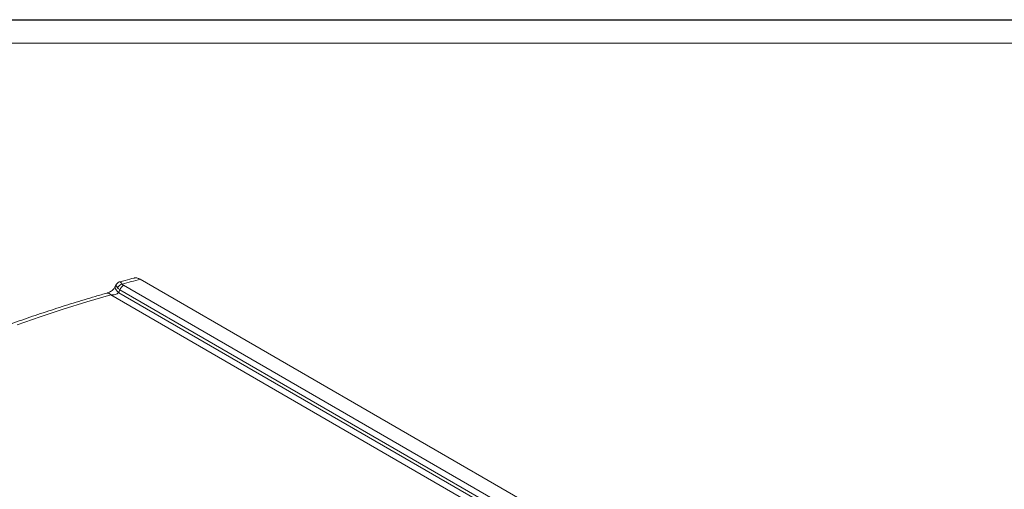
# Model space of a CAD drawing. Header units: millimetres. Extents: x 0 to 415, y 0 to 292.
# Tile 7 of 14: x 83 to 157, y 257 to 292. Entities that reach past the tile are written whole.
import ezdxf

# ---------------------------------------------------------------- set-up
doc = ezdxf.new("R2010")
doc.units = ezdxf.units.MM
doc.layers.add('FORMAT', color=179, linetype='Continuous')
doc.layers.add('SLD-0', color=179, linetype='Continuous')

msp = doc.modelspace()

# ---------------------------------------------------------------- linework, layer by layer
at = {"layer": 'FORMAT'}
msp.add_line((2.964, 292.245), (415.281, 292.245), dxfattribs=at)
at = {"layer": 'SLD-0', "color": 179, "linetype": 'Continuous', "lineweight": 18}
for p, q in [((6.621, 290.476), (413.043, 290.476)), ((89.828, 272.2), (89.766, 272.072)), ((90.4, 272.181), (153.015, 236.034)), ((153.791, 236.763), (91.663, 272.628)), ((89.428, 271.441), (87.62, 270.915)), ((152.745, 234.889), (89.428, 271.441)), ((90.027, 271.614), (152.695, 235.437)), ((152.741, 235.673), (90.126, 271.82)), ((87.62, 270.915), (85.837, 270.362)), ((84.079, 269.783), (82.349, 269.177)), ((85.837, 270.362), (84.079, 269.783))]:
    msp.add_line(p, q, dxfattribs=at)
at = {"layer": 'SLD-0', "color": 8, "linetype": 'Continuous', "lineweight": 18}
for p, q in [((89.753, 271.997), (89.764, 272.068)), ((89.775, 271.912), (89.753, 271.997)), ((89.764, 272.068), (89.765, 272.07)), ((89.829, 271.818), (89.775, 271.912)), ((89.914, 271.718), (89.829, 271.818)), ((90.027, 271.614), (89.914, 271.718))]:
    msp.add_line(p, q, dxfattribs=at)
at = {"layer": 'SLD-0', "color": 179, "linetype": 'Continuous', "lineweight": 18}
for centre, radius, start, end in [((90.448, 271.729), 0.557, 105.74062, 153.59907), ((90.761, 271.621), 0.665, 122.79064, 162.62052), ((119.642, 164.639), 111.555, 104.52541, 105.25125)]:
    msp.add_arc(centre, radius, start, end, dxfattribs=at)
at = {"layer": 'SLD-0', "color": 8, "linetype": 'Continuous', "lineweight": 18}
msp.add_arc((89.18, 271.306), 0.282, 28.55706, 94.84258, dxfattribs=at)
at = {"layer": 'SLD-0', "color": 179, "linetype": 'Continuous', "lineweight": 18}
msp.add_ellipse((122.786, 184.522), major_axis=(50.053, 169.565), ratio=0.349493, start_param=1.135953, end_param=1.137357, dxfattribs=at)
for points, knots in [([(91.202, 272.724), (90.973, 272.664), (90.607, 272.569), (90.244, 272.47), (90.108, 272.433)], [0, 0, 0, 0, 0.625399, 1, 1, 1, 1]), ([(91.203, 272.719), (91.211, 272.723), (91.278, 272.758), (91.44, 272.734), (91.592, 272.662), (91.663, 272.628)], [0, 0, 0, 0, 0.06431, 0.564702, 1, 1, 1, 1]), ([(89.764, 272.071), (89.757, 272.056), (89.738, 272.015), (89.676, 271.928), (89.583, 271.829), (89.465, 271.733), (89.333, 271.654), (89.224, 271.605), (89.173, 271.593), (89.159, 271.59)], [0, 0, 0, 0, 0.089204, 0.235538, 0.394028, 0.564145, 0.74544, 0.932325, 1, 1, 1, 1]), ([(90.11, 272.43), (90.098, 272.428), (90.042, 272.419), (89.952, 272.362), (89.868, 272.282), (89.84, 272.218), (89.831, 272.198)], [0, 0, 0, 0, 0.100112, 0.446156, 0.824755, 1, 1, 1, 1]), ([(89.157, 271.587), (88.86, 271.503), (87.998, 271.258), (86.588, 270.835), (84.934, 270.31), (83.303, 269.762), (81.694, 269.192), (80.109, 268.599), (78.548, 267.984), (77.014, 267.348), (75.505, 266.69), (74.025, 266.011), (72.572, 265.311), (71.149, 264.592), (69.755, 263.852), (68.392, 263.093), (67.061, 262.314), (65.762, 261.517), (64.496, 260.702), (63.263, 259.869), (62.066, 259.019), (60.903, 258.152), (59.777, 257.269), (58.687, 256.37), (57.634, 255.455), (56.62, 254.526), (55.644, 253.582), (54.707, 252.625), (53.809, 251.655), (52.952, 250.672), (52.136, 249.677), (51.361, 248.67), (50.628, 247.653), (49.938, 246.626), (49.289, 245.589), (48.684, 244.544), (48.122, 243.49), (47.604, 242.429), (47.13, 241.361), (46.701, 240.286), (46.369, 239.361), (46.188, 238.794), (46.123, 238.588)], [0, 0, 0, 0, 0.013485, 0.039084, 0.064685, 0.090287, 0.115892, 0.141499, 0.167109, 0.19272, 0.218334, 0.24395, 0.269568, 0.295188, 0.320809, 0.346433, 0.372058, 0.397684, 0.423311, 0.448938, 0.474565, 0.500192, 0.525817, 0.55144, 0.57706, 0.602676, 0.628286, 0.653891, 0.679488, 0.705075, 0.730653, 0.756219, 0.781771, 0.807308, 0.832828, 0.858331, 0.883814, 0.909277, 0.934719, 0.96014, 0.985538, 1, 1, 1, 1]), ([(90.027, 271.614), (89.993, 271.579), (89.952, 271.551), (89.859, 271.504), (89.809, 271.487), (89.704, 271.46), (89.65, 271.451), (89.54, 271.44), (89.484, 271.439), (89.428, 271.441)], [0, 0, 0, 0, 0.25, 0.25, 0.5, 0.5, 0.75, 0.75, 1, 1, 1, 1])]:
    msp.add_open_spline(points, degree=3, knots=knots, dxfattribs=at)
at = {"layer": 'SLD-0', "color": 8, "linetype": 'Continuous', "lineweight": 18}
for points, knots in [([(89.844, 272.192), (89.837, 272.186), (89.815, 272.168), (89.871, 272.077), (89.933, 271.998), (89.95, 271.977)], [0, 0, 0, 0, 0.278872, 0.81072, 1, 1, 1, 1]), ([(90.113, 272.416), (90.12, 272.422), (90.139, 272.437), (90.216, 272.362), (90.28, 272.285), (90.297, 272.265)], [0, 0, 0, 0, 0.291184, 0.81393, 1, 1, 1, 1])]:
    msp.add_open_spline(points, degree=3, knots=knots, dxfattribs=at)
at = {"layer": 'SLD-0', "color": 179, "linetype": 'Continuous', "lineweight": 18}
for points in [[(90.126, 271.82), (90.053, 271.869), (89.994, 271.922), (89.95, 271.977)], [(90.297, 272.265), (90.323, 272.233), (90.357, 272.205), (90.4, 272.181)]]:
    msp.add_open_spline(points, degree=3, dxfattribs=at)

doc.saveas('drawing.dxf')
